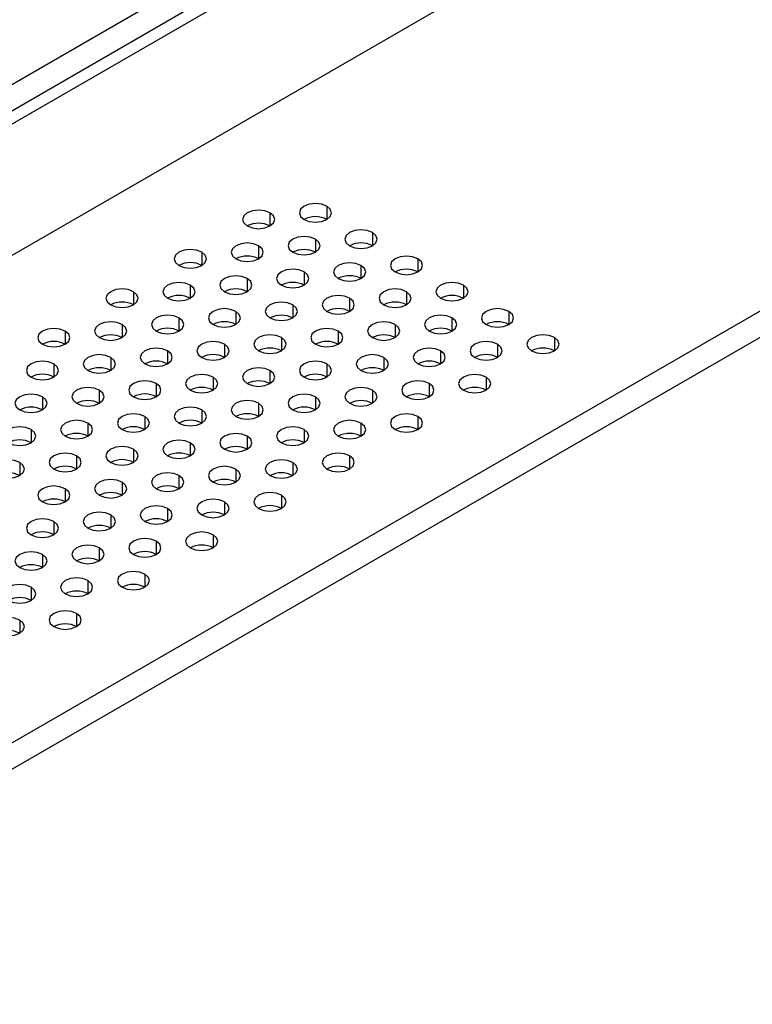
# Model space of a CAD drawing. Header units: millimetres. Extents: x 0 to 1118, y 0 to 864.
# Tile 193 of 256: x 931.48 to 936.03, y 656.99 to 663.11. Entities that reach past the tile are written whole.
import ezdxf

# ---------------------------------------------------------------- set-up
doc = ezdxf.new("R2010")
doc.units = ezdxf.units.MM

msp = doc.modelspace()

# ---------------------------------------------------------------- linework, layer by layer
at = {"color": 7, "linetype": 'Continuous', "lineweight": 25}
for p, q in [((941.1299, 668.3066), (901.9207, 645.6716)), ((935.8547, 665.098), (906.036, 647.8841)), ((935.9254, 665.0572), (906.1068, 647.8432)), ((936.1376, 664.3631), (905.8946, 646.9042)), ((908.518, 645.3898), (938.7609, 662.8487)), ((908.5887, 645.2673), (938.8317, 662.7262))]:
    msp.add_line(p, q, dxfattribs=at)
at = {"color": 8, "linetype": 'Continuous', "lineweight": 25}
for p, q in [((933.3869, 661.9506), (933.3869, 661.869)), ((933.0334, 661.9098), (933.0334, 661.8282)), ((933.3162, 661.7465), (933.3162, 661.6649)), ((933.6698, 661.7874), (933.6698, 661.7057)), ((932.9627, 661.7057), (932.9627, 661.6241)), ((932.6091, 661.6649), (932.6091, 661.5833)), ((933.9526, 661.6241), (933.9526, 661.5424)), ((933.5991, 661.5833), (933.5991, 661.5016)), ((932.892, 661.5016), (932.892, 661.42)), ((933.2455, 661.5424), (933.2455, 661.4608)), ((932.5384, 661.4608), (932.5384, 661.3792)), ((934.2355, 661.4608), (934.2355, 661.3792)), ((932.1849, 661.42), (932.1849, 661.3383)), ((933.5284, 661.3792), (933.5284, 661.2975)), ((933.8819, 661.42), (933.8819, 661.3383)), ((933.1748, 661.3383), (933.1748, 661.2567)), ((932.4677, 661.2567), (932.4677, 661.1751)), ((932.8212, 661.2975), (932.8212, 661.2159)), ((934.1647, 661.2567), (934.1647, 661.1751)), ((934.5183, 661.2975), (934.5183, 661.2159)), ((932.1141, 661.2159), (932.1141, 661.1342)), ((933.8112, 661.2159), (933.8112, 661.1342)), ((931.7606, 661.1751), (931.7606, 661.0934)), ((933.1041, 661.1342), (933.1041, 661.0526)), ((933.4576, 661.1751), (933.4576, 661.0934)), ((934.8011, 661.1342), (934.8011, 661.0526)), ((932.7505, 661.0934), (932.7505, 661.0118)), ((934.4476, 661.0934), (934.4476, 661.0118)), ((932.0434, 661.0118), (932.0434, 660.9301)), ((932.397, 661.0526), (932.397, 660.971)), ((933.7405, 661.0118), (933.7405, 660.9301)), ((934.094, 661.0526), (934.094, 660.971)), ((931.6899, 660.971), (931.6899, 660.8893)), ((933.3869, 660.971), (933.3869, 660.8893)), ((932.6798, 660.8893), (932.6798, 660.8077)), ((933.0334, 660.9301), (933.0334, 660.8485)), ((934.3769, 660.8893), (934.3769, 660.8077)), ((932.3263, 660.8485), (932.3263, 660.7669)), ((934.0233, 660.8485), (934.0233, 660.7669)), ((931.6192, 660.7669), (931.6192, 660.6852)), ((931.9727, 660.8077), (931.9727, 660.726)), ((933.3162, 660.7669), (933.3162, 660.6852)), ((933.6698, 660.8077), (933.6698, 660.726)), ((932.9627, 660.726), (932.9627, 660.6444)), ((932.2556, 660.6444), (932.2556, 660.5628)), ((932.6091, 660.6852), (932.6091, 660.6036)), ((933.9526, 660.6444), (933.9526, 660.5628)), ((931.902, 660.6036), (931.902, 660.5219)), ((933.5991, 660.6036), (933.5991, 660.5219)), ((931.5485, 660.5628), (931.5485, 660.4811)), ((932.892, 660.5219), (932.892, 660.4403)), ((933.2455, 660.5628), (933.2455, 660.4811)), ((932.5384, 660.4811), (932.5384, 660.3995)), ((931.8313, 660.3995), (931.8313, 660.3178)), ((932.1849, 660.4403), (932.1849, 660.3587)), ((933.5284, 660.3995), (933.5284, 660.3178)), ((931.4777, 660.3587), (931.4777, 660.277)), ((933.1748, 660.3587), (933.1748, 660.277)), ((932.8212, 660.3178), (932.8212, 660.2362)), ((932.1141, 660.2362), (932.1141, 660.1546)), ((932.4677, 660.277), (932.4677, 660.1954)), ((931.7606, 660.1954), (931.7606, 660.1137)), ((932.7505, 660.1137), (932.7505, 660.0321)), ((933.1041, 660.1546), (933.1041, 660.0729)), ((932.397, 660.0729), (932.397, 659.9913)), ((931.6899, 659.9913), (931.6899, 659.9096)), ((932.0434, 660.0321), (932.0434, 659.9504)), ((932.3263, 659.8688), (932.3263, 659.7872)), ((932.6798, 659.9096), (932.6798, 659.828)), ((931.9727, 659.828), (931.9727, 659.7463)), ((931.6192, 659.7872), (931.6192, 659.7055)), ((931.902, 659.6239), (931.902, 659.5422)), ((932.2556, 659.6647), (932.2556, 659.5831)), ((931.5485, 659.5831), (931.5485, 659.5014)), ((931.4777, 659.379), (931.4777, 659.2973)), ((931.8313, 659.4198), (931.8313, 659.3381))]:
    msp.add_line(p, q, dxfattribs=at)
at = {"color": 7, "linetype": 'Continuous', "lineweight": 25, "flags": 128}
for points in [[(933.3869, 661.9506), (933.3545, 661.9632), (933.3162, 661.9676), (933.278, 661.9632), (933.2455, 661.9506), (933.2238, 661.9319), (933.2162, 661.9098), (933.2238, 661.8877), (933.2455, 661.869)], [(933.2455, 661.869), (933.278, 661.8565), (933.3162, 661.8521), (933.3545, 661.8565), (933.3869, 661.869), (933.4086, 661.8877), (933.4162, 661.9098), (933.4086, 661.9319), (933.3869, 661.9506)], [(933.0334, 661.9098), (933.0009, 661.9223), (932.9627, 661.9267), (932.9244, 661.9223), (932.892, 661.9098), (932.8703, 661.8911), (932.8627, 661.869), (932.8703, 661.8469), (932.892, 661.8282)], [(932.892, 661.8282), (932.9244, 661.8157), (932.9627, 661.8113), (933.0009, 661.8157), (933.0334, 661.8282), (933.0551, 661.8469), (933.0627, 661.869), (933.0551, 661.8911), (933.0334, 661.9098)], [(933.3162, 661.7465), (933.2838, 661.7591), (933.2455, 661.7635), (933.2072, 661.7591), (933.1748, 661.7465), (933.1531, 661.7278), (933.1455, 661.7057), (933.1531, 661.6836), (933.1748, 661.6649)], [(933.1748, 661.6649), (933.2072, 661.6524), (933.2455, 661.648), (933.2838, 661.6524), (933.3162, 661.6649), (933.3379, 661.6836), (933.3455, 661.7057), (933.3379, 661.7278), (933.3162, 661.7465)], [(933.6698, 661.7874), (933.6373, 661.7999), (933.5991, 661.8043), (933.5608, 661.7999), (933.5284, 661.7874), (933.5067, 661.7686), (933.4991, 661.7465), (933.5067, 661.7245), (933.5284, 661.7057)], [(933.5284, 661.7057), (933.5608, 661.6932), (933.5991, 661.6888), (933.6373, 661.6932), (933.6698, 661.7057), (933.6915, 661.7245), (933.6991, 661.7465), (933.6915, 661.7686), (933.6698, 661.7874)], [(932.9627, 661.7057), (932.9302, 661.7182), (932.892, 661.7226), (932.8537, 661.7182), (932.8212, 661.7057), (932.7996, 661.687), (932.792, 661.6649), (932.7996, 661.6428), (932.8212, 661.6241)], [(932.8212, 661.6241), (932.8537, 661.6116), (932.892, 661.6072), (932.9302, 661.6116), (932.9627, 661.6241), (932.9843, 661.6428), (932.992, 661.6649), (932.9843, 661.687), (932.9627, 661.7057)], [(932.6091, 661.6649), (932.5767, 661.6774), (932.5384, 661.6818), (932.5001, 661.6774), (932.4677, 661.6649), (932.446, 661.6462), (932.4384, 661.6241), (932.446, 661.602), (932.4677, 661.5833)], [(932.4677, 661.5833), (932.5001, 661.5708), (932.5384, 661.5664), (932.5767, 661.5708), (932.6091, 661.5833), (932.6308, 661.602), (932.6384, 661.6241), (932.6308, 661.6462), (932.6091, 661.6649)], [(933.9526, 661.6241), (933.9202, 661.6366), (933.8819, 661.641), (933.8436, 661.6366), (933.8112, 661.6241), (933.7895, 661.6054), (933.7819, 661.5833), (933.7895, 661.5612), (933.8112, 661.5424)], [(933.8112, 661.5424), (933.8436, 661.5299), (933.8819, 661.5255), (933.9202, 661.5299), (933.9526, 661.5424), (933.9743, 661.5612), (933.9819, 661.5833), (933.9743, 661.6054), (933.9526, 661.6241)], [(933.5991, 661.5833), (933.5666, 661.5958), (933.5284, 661.6002), (933.4901, 661.5958), (933.4576, 661.5833), (933.436, 661.5645), (933.4284, 661.5424), (933.436, 661.5204), (933.4576, 661.5016)], [(933.4576, 661.5016), (933.4901, 661.4891), (933.5284, 661.4847), (933.5666, 661.4891), (933.5991, 661.5016), (933.6207, 661.5204), (933.6284, 661.5424), (933.6207, 661.5645), (933.5991, 661.5833)], [(932.892, 661.5016), (932.8595, 661.5141), (932.8212, 661.5185), (932.783, 661.5141), (932.7505, 661.5016), (932.7289, 661.4829), (932.7212, 661.4608), (932.7289, 661.4387), (932.7505, 661.42)], [(932.7505, 661.42), (932.783, 661.4075), (932.8212, 661.4031), (932.8595, 661.4075), (932.892, 661.42), (932.9136, 661.4387), (932.9212, 661.4608), (932.9136, 661.4829), (932.892, 661.5016)], [(933.2455, 661.5424), (933.2131, 661.555), (933.1748, 661.5594), (933.1365, 661.555), (933.1041, 661.5424), (933.0824, 661.5237), (933.0748, 661.5016), (933.0824, 661.4795), (933.1041, 661.4608)], [(933.1041, 661.4608), (933.1365, 661.4483), (933.1748, 661.4439), (933.2131, 661.4483), (933.2455, 661.4608), (933.2672, 661.4795), (933.2748, 661.5016), (933.2672, 661.5237), (933.2455, 661.5424)], [(932.5384, 661.4608), (932.506, 661.4733), (932.4677, 661.4777), (932.4294, 661.4733), (932.397, 661.4608), (932.3753, 661.4421), (932.3677, 661.42), (932.3753, 661.3979), (932.397, 661.3792)], [(932.397, 661.3792), (932.4294, 661.3666), (932.4677, 661.3623), (932.506, 661.3666), (932.5384, 661.3792), (932.5601, 661.3979), (932.5677, 661.42), (932.5601, 661.4421), (932.5384, 661.4608)], [(934.2355, 661.4608), (934.203, 661.4733), (934.1647, 661.4777), (934.1265, 661.4733), (934.094, 661.4608), (934.0724, 661.4421), (934.0648, 661.42), (934.0724, 661.3979), (934.094, 661.3792)], [(934.094, 661.3792), (934.1265, 661.3666), (934.1647, 661.3623), (934.203, 661.3666), (934.2355, 661.3792), (934.2571, 661.3979), (934.2648, 661.42), (934.2571, 661.4421), (934.2355, 661.4608)], [(932.1849, 661.42), (932.1524, 661.4325), (932.1141, 661.4369), (932.0759, 661.4325), (932.0434, 661.42), (932.0218, 661.4013), (932.0141, 661.3792), (932.0218, 661.3571), (932.0434, 661.3383)], [(932.0434, 661.3383), (932.0759, 661.3258), (932.1141, 661.3214), (932.1524, 661.3258), (932.1849, 661.3383), (932.2065, 661.3571), (932.2141, 661.3792), (932.2065, 661.4013), (932.1849, 661.42)], [(933.5284, 661.3792), (933.4959, 661.3917), (933.4576, 661.3961), (933.4194, 661.3917), (933.3869, 661.3792), (933.3653, 661.3604), (933.3576, 661.3383), (933.3653, 661.3163), (933.3869, 661.2975)], [(933.3869, 661.2975), (933.4194, 661.285), (933.4576, 661.2806), (933.4959, 661.285), (933.5284, 661.2975), (933.55, 661.3163), (933.5576, 661.3383), (933.55, 661.3604), (933.5284, 661.3792)], [(933.8819, 661.42), (933.8495, 661.4325), (933.8112, 661.4369), (933.7729, 661.4325), (933.7405, 661.42), (933.7188, 661.4013), (933.7112, 661.3792), (933.7188, 661.3571), (933.7405, 661.3383)], [(933.7405, 661.3383), (933.7729, 661.3258), (933.8112, 661.3214), (933.8495, 661.3258), (933.8819, 661.3383), (933.9036, 661.3571), (933.9112, 661.3792), (933.9036, 661.4013), (933.8819, 661.42)], [(933.1748, 661.3383), (933.1424, 661.3509), (933.1041, 661.3553), (933.0658, 661.3509), (933.0334, 661.3383), (933.0117, 661.3196), (933.0041, 661.2975), (933.0117, 661.2754), (933.0334, 661.2567)], [(933.0334, 661.2567), (933.0658, 661.2442), (933.1041, 661.2398), (933.1424, 661.2442), (933.1748, 661.2567), (933.1965, 661.2754), (933.2041, 661.2975), (933.1965, 661.3196), (933.1748, 661.3383)], [(932.4677, 661.2567), (932.4353, 661.2692), (932.397, 661.2736), (932.3587, 661.2692), (932.3263, 661.2567), (932.3046, 661.238), (932.297, 661.2159), (932.3046, 661.1938), (932.3263, 661.1751)], [(932.3263, 661.1751), (932.3587, 661.1625), (932.397, 661.1582), (932.4353, 661.1625), (932.4677, 661.1751), (932.4894, 661.1938), (932.497, 661.2159), (932.4894, 661.238), (932.4677, 661.2567)], [(932.8212, 661.2975), (932.7888, 661.31), (932.7505, 661.3144), (932.7123, 661.31), (932.6798, 661.2975), (932.6581, 661.2788), (932.6505, 661.2567), (932.6581, 661.2346), (932.6798, 661.2159)], [(932.6798, 661.2159), (932.7123, 661.2034), (932.7505, 661.199), (932.7888, 661.2034), (932.8212, 661.2159), (932.8429, 661.2346), (932.8505, 661.2567), (932.8429, 661.2788), (932.8212, 661.2975)], [(934.1647, 661.2567), (934.1323, 661.2692), (934.094, 661.2736), (934.0558, 661.2692), (934.0233, 661.2567), (934.0017, 661.238), (933.994, 661.2159), (934.0017, 661.1938), (934.0233, 661.1751)], [(934.0233, 661.1751), (934.0558, 661.1625), (934.094, 661.1582), (934.1323, 661.1625), (934.1647, 661.1751), (934.1864, 661.1938), (934.194, 661.2159), (934.1864, 661.238), (934.1647, 661.2567)], [(934.5183, 661.2975), (934.4859, 661.31), (934.4476, 661.3144), (934.4093, 661.31), (934.3769, 661.2975), (934.3552, 661.2788), (934.3476, 661.2567), (934.3552, 661.2346), (934.3769, 661.2159)], [(934.3769, 661.2159), (934.4093, 661.2034), (934.4476, 661.199), (934.4859, 661.2034), (934.5183, 661.2159), (934.54, 661.2346), (934.5476, 661.2567), (934.54, 661.2788), (934.5183, 661.2975)], [(932.1141, 661.2159), (932.0817, 661.2284), (932.0434, 661.2328), (932.0052, 661.2284), (931.9727, 661.2159), (931.951, 661.1972), (931.9434, 661.1751), (931.951, 661.153), (931.9727, 661.1342)], [(931.9727, 661.1342), (932.0052, 661.1217), (932.0434, 661.1173), (932.0817, 661.1217), (932.1141, 661.1342), (932.1358, 661.153), (932.1434, 661.1751), (932.1358, 661.1972), (932.1141, 661.2159)], [(933.8112, 661.2159), (933.7788, 661.2284), (933.7405, 661.2328), (933.7022, 661.2284), (933.6698, 661.2159), (933.6481, 661.1972), (933.6405, 661.1751), (933.6481, 661.153), (933.6698, 661.1342)], [(933.6698, 661.1342), (933.7022, 661.1217), (933.7405, 661.1173), (933.7788, 661.1217), (933.8112, 661.1342), (933.8329, 661.153), (933.8405, 661.1751), (933.8329, 661.1972), (933.8112, 661.2159)], [(931.7606, 661.1751), (931.7281, 661.1876), (931.6899, 661.192), (931.6516, 661.1876), (931.6192, 661.1751), (931.5975, 661.1563), (931.5899, 661.1342), (931.5975, 661.1121), (931.6192, 661.0934)], [(931.6192, 661.0934), (931.6516, 661.0809), (931.6899, 661.0765), (931.7281, 661.0809), (931.7606, 661.0934), (931.7823, 661.1121), (931.7899, 661.1342), (931.7823, 661.1563), (931.7606, 661.1751)], [(933.1041, 661.1342), (933.0716, 661.1468), (933.0334, 661.1511), (932.9951, 661.1468), (932.9627, 661.1342), (932.941, 661.1155), (932.9334, 661.0934), (932.941, 661.0713), (932.9627, 661.0526)], [(932.9627, 661.0526), (932.9951, 661.0401), (933.0334, 661.0357), (933.0716, 661.0401), (933.1041, 661.0526), (933.1258, 661.0713), (933.1334, 661.0934), (933.1258, 661.1155), (933.1041, 661.1342)], [(933.4576, 661.1751), (933.4252, 661.1876), (933.3869, 661.192), (933.3487, 661.1876), (933.3162, 661.1751), (933.2945, 661.1563), (933.2869, 661.1342), (933.2945, 661.1121), (933.3162, 661.0934)], [(933.3162, 661.0934), (933.3487, 661.0809), (933.3869, 661.0765), (933.4252, 661.0809), (933.4576, 661.0934), (933.4793, 661.1121), (933.4869, 661.1342), (933.4793, 661.1563), (933.4576, 661.1751)], [(934.8011, 661.1342), (934.7687, 661.1468), (934.7304, 661.1511), (934.6922, 661.1468), (934.6597, 661.1342), (934.638, 661.1155), (934.6304, 661.0934), (934.638, 661.0713), (934.6597, 661.0526)], [(934.6597, 661.0526), (934.6922, 661.0401), (934.7304, 661.0357), (934.7687, 661.0401), (934.8011, 661.0526), (934.8228, 661.0713), (934.8304, 661.0934), (934.8228, 661.1155), (934.8011, 661.1342)], [(932.7505, 661.0934), (932.7181, 661.1059), (932.6798, 661.1103), (932.6416, 661.1059), (932.6091, 661.0934), (932.5874, 661.0747), (932.5798, 661.0526), (932.5874, 661.0305), (932.6091, 661.0118)], [(932.6091, 661.0118), (932.6416, 660.9993), (932.6798, 660.9949), (932.7181, 660.9993), (932.7505, 661.0118), (932.7722, 661.0305), (932.7798, 661.0526), (932.7722, 661.0747), (932.7505, 661.0934)], [(934.4476, 661.0934), (934.4152, 661.1059), (934.3769, 661.1103), (934.3386, 661.1059), (934.3062, 661.0934), (934.2845, 661.0747), (934.2769, 661.0526), (934.2845, 661.0305), (934.3062, 661.0118)], [(934.3062, 661.0118), (934.3386, 660.9993), (934.3769, 660.9949), (934.4152, 660.9993), (934.4476, 661.0118), (934.4693, 661.0305), (934.4769, 661.0526), (934.4693, 661.0747), (934.4476, 661.0934)], [(932.0434, 661.0118), (932.011, 661.0243), (931.9727, 661.0287), (931.9345, 661.0243), (931.902, 661.0118), (931.8803, 660.9931), (931.8727, 660.971), (931.8803, 660.9489), (931.902, 660.9301)], [(931.902, 660.9301), (931.9345, 660.9176), (931.9727, 660.9132), (932.011, 660.9176), (932.0434, 660.9301), (932.0651, 660.9489), (932.0727, 660.971), (932.0651, 660.9931), (932.0434, 661.0118)], [(932.397, 661.0526), (932.3645, 661.0651), (932.3263, 661.0695), (932.288, 661.0651), (932.2556, 661.0526), (932.2339, 661.0339), (932.2263, 661.0118), (932.2339, 660.9897), (932.2556, 660.971)], [(932.2556, 660.971), (932.288, 660.9584), (932.3263, 660.9541), (932.3645, 660.9584), (932.397, 660.971), (932.4187, 660.9897), (932.4263, 661.0118), (932.4187, 661.0339), (932.397, 661.0526)], [(933.7405, 661.0118), (933.708, 661.0243), (933.6698, 661.0287), (933.6315, 661.0243), (933.5991, 661.0118), (933.5774, 660.9931), (933.5698, 660.971), (933.5774, 660.9489), (933.5991, 660.9301)], [(933.5991, 660.9301), (933.6315, 660.9176), (933.6698, 660.9132), (933.708, 660.9176), (933.7405, 660.9301), (933.7622, 660.9489), (933.7698, 660.971), (933.7622, 660.9931), (933.7405, 661.0118)], [(934.094, 661.0526), (934.0616, 661.0651), (934.0233, 661.0695), (933.9851, 661.0651), (933.9526, 661.0526), (933.9309, 661.0339), (933.9233, 661.0118), (933.9309, 660.9897), (933.9526, 660.971)], [(933.9526, 660.971), (933.9851, 660.9584), (934.0233, 660.9541), (934.0616, 660.9584), (934.094, 660.971), (934.1157, 660.9897), (934.1233, 661.0118), (934.1157, 661.0339), (934.094, 661.0526)], [(931.6899, 660.971), (931.6574, 660.9835), (931.6192, 660.9879), (931.5809, 660.9835), (931.5485, 660.971), (931.5268, 660.9522), (931.5192, 660.9301), (931.5268, 660.908), (931.5485, 660.8893)], [(931.5485, 660.8893), (931.5809, 660.8768), (931.6192, 660.8724), (931.6574, 660.8768), (931.6899, 660.8893), (931.7116, 660.908), (931.7192, 660.9301), (931.7116, 660.9522), (931.6899, 660.971)], [(933.3869, 660.971), (933.3545, 660.9835), (933.3162, 660.9879), (933.278, 660.9835), (933.2455, 660.971), (933.2238, 660.9522), (933.2162, 660.9301), (933.2238, 660.908), (933.2455, 660.8893)], [(933.2455, 660.8893), (933.278, 660.8768), (933.3162, 660.8724), (933.3545, 660.8768), (933.3869, 660.8893), (933.4086, 660.908), (933.4162, 660.9301), (933.4086, 660.9522), (933.3869, 660.971)], [(932.6798, 660.8893), (932.6474, 660.9018), (932.6091, 660.9062), (932.5708, 660.9018), (932.5384, 660.8893), (932.5167, 660.8706), (932.5091, 660.8485), (932.5167, 660.8264), (932.5384, 660.8077)], [(932.5384, 660.8077), (932.5708, 660.7952), (932.6091, 660.7908), (932.6474, 660.7952), (932.6798, 660.8077), (932.7015, 660.8264), (932.7091, 660.8485), (932.7015, 660.8706), (932.6798, 660.8893)], [(933.0334, 660.9301), (933.0009, 660.9427), (932.9627, 660.947), (932.9244, 660.9427), (932.892, 660.9301), (932.8703, 660.9114), (932.8627, 660.8893), (932.8703, 660.8672), (932.892, 660.8485)], [(932.892, 660.8485), (932.9244, 660.836), (932.9627, 660.8316), (933.0009, 660.836), (933.0334, 660.8485), (933.0551, 660.8672), (933.0627, 660.8893), (933.0551, 660.9114), (933.0334, 660.9301)], [(934.3769, 660.8893), (934.3444, 660.9018), (934.3062, 660.9062), (934.2679, 660.9018), (934.2355, 660.8893), (934.2138, 660.8706), (934.2062, 660.8485), (934.2138, 660.8264), (934.2355, 660.8077)], [(934.2355, 660.8077), (934.2679, 660.7952), (934.3062, 660.7908), (934.3444, 660.7952), (934.3769, 660.8077), (934.3986, 660.8264), (934.4062, 660.8485), (934.3986, 660.8706), (934.3769, 660.8893)], [(932.3263, 660.8485), (932.2938, 660.861), (932.2556, 660.8654), (932.2173, 660.861), (932.1849, 660.8485), (932.1632, 660.8298), (932.1556, 660.8077), (932.1632, 660.7856), (932.1849, 660.7669)], [(932.1849, 660.7669), (932.2173, 660.7543), (932.2556, 660.7499), (932.2938, 660.7543), (932.3263, 660.7669), (932.348, 660.7856), (932.3556, 660.8077), (932.348, 660.8298), (932.3263, 660.8485)], [(934.0233, 660.8485), (933.9909, 660.861), (933.9526, 660.8654), (933.9144, 660.861), (933.8819, 660.8485), (933.8602, 660.8298), (933.8526, 660.8077), (933.8602, 660.7856), (933.8819, 660.7669)], [(933.8819, 660.7669), (933.9144, 660.7543), (933.9526, 660.7499), (933.9909, 660.7543), (934.0233, 660.7669), (934.045, 660.7856), (934.0526, 660.8077), (934.045, 660.8298), (934.0233, 660.8485)], [(931.6192, 660.7669), (931.5867, 660.7794), (931.5485, 660.7838), (931.5102, 660.7794), (931.4777, 660.7669), (931.4561, 660.7481), (931.4485, 660.726), (931.4561, 660.7039), (931.4777, 660.6852)], [(931.4777, 660.6852), (931.5102, 660.6727), (931.5485, 660.6683), (931.5867, 660.6727), (931.6192, 660.6852), (931.6408, 660.7039), (931.6485, 660.726), (931.6408, 660.7481), (931.6192, 660.7669)], [(931.9727, 660.8077), (931.9403, 660.8202), (931.902, 660.8246), (931.8637, 660.8202), (931.8313, 660.8077), (931.8096, 660.7889), (931.802, 660.7669), (931.8096, 660.7448), (931.8313, 660.726)], [(931.8313, 660.726), (931.8637, 660.7135), (931.902, 660.7091), (931.9403, 660.7135), (931.9727, 660.726), (931.9944, 660.7448), (932.002, 660.7669), (931.9944, 660.7889), (931.9727, 660.8077)], [(933.3162, 660.7669), (933.2838, 660.7794), (933.2455, 660.7838), (933.2072, 660.7794), (933.1748, 660.7669), (933.1531, 660.7481), (933.1455, 660.726), (933.1531, 660.7039), (933.1748, 660.6852)], [(933.1748, 660.6852), (933.2072, 660.6727), (933.2455, 660.6683), (933.2838, 660.6727), (933.3162, 660.6852), (933.3379, 660.7039), (933.3455, 660.726), (933.3379, 660.7481), (933.3162, 660.7669)], [(933.6698, 660.8077), (933.6373, 660.8202), (933.5991, 660.8246), (933.5608, 660.8202), (933.5284, 660.8077), (933.5067, 660.7889), (933.4991, 660.7669), (933.5067, 660.7448), (933.5284, 660.726)], [(933.5284, 660.726), (933.5608, 660.7135), (933.5991, 660.7091), (933.6373, 660.7135), (933.6698, 660.726), (933.6915, 660.7448), (933.6991, 660.7669), (933.6915, 660.7889), (933.6698, 660.8077)], [(932.9627, 660.726), (932.9302, 660.7386), (932.892, 660.7429), (932.8537, 660.7386), (932.8212, 660.726), (932.7996, 660.7073), (932.792, 660.6852), (932.7996, 660.6631), (932.8212, 660.6444)], [(932.8212, 660.6444), (932.8537, 660.6319), (932.892, 660.6275), (932.9302, 660.6319), (932.9627, 660.6444), (932.9843, 660.6631), (932.992, 660.6852), (932.9843, 660.7073), (932.9627, 660.726)], [(932.2556, 660.6444), (932.2231, 660.6569), (932.1849, 660.6613), (932.1466, 660.6569), (932.1141, 660.6444), (932.0925, 660.6257), (932.0849, 660.6036), (932.0925, 660.5815), (932.1141, 660.5628)], [(932.1141, 660.5628), (932.1466, 660.5502), (932.1849, 660.5458), (932.2231, 660.5502), (932.2556, 660.5628), (932.2772, 660.5815), (932.2849, 660.6036), (932.2772, 660.6257), (932.2556, 660.6444)], [(932.6091, 660.6852), (932.5767, 660.6977), (932.5384, 660.7021), (932.5001, 660.6977), (932.4677, 660.6852), (932.446, 660.6665), (932.4384, 660.6444), (932.446, 660.6223), (932.4677, 660.6036)], [(932.4677, 660.6036), (932.5001, 660.5911), (932.5384, 660.5867), (932.5767, 660.5911), (932.6091, 660.6036), (932.6308, 660.6223), (932.6384, 660.6444), (932.6308, 660.6665), (932.6091, 660.6852)], [(933.9526, 660.6444), (933.9202, 660.6569), (933.8819, 660.6613), (933.8436, 660.6569), (933.8112, 660.6444), (933.7895, 660.6257), (933.7819, 660.6036), (933.7895, 660.5815), (933.8112, 660.5628)], [(933.8112, 660.5628), (933.8436, 660.5502), (933.8819, 660.5458), (933.9202, 660.5502), (933.9526, 660.5628), (933.9743, 660.5815), (933.9819, 660.6036), (933.9743, 660.6257), (933.9526, 660.6444)], [(931.902, 660.6036), (931.8696, 660.6161), (931.8313, 660.6205), (931.793, 660.6161), (931.7606, 660.6036), (931.7389, 660.5848), (931.7313, 660.5628), (931.7389, 660.5407), (931.7606, 660.5219)], [(931.7606, 660.5219), (931.793, 660.5094), (931.8313, 660.505), (931.8696, 660.5094), (931.902, 660.5219), (931.9237, 660.5407), (931.9313, 660.5628), (931.9237, 660.5848), (931.902, 660.6036)], [(933.5991, 660.6036), (933.5666, 660.6161), (933.5284, 660.6205), (933.4901, 660.6161), (933.4576, 660.6036), (933.436, 660.5848), (933.4284, 660.5628), (933.436, 660.5407), (933.4576, 660.5219)], [(933.4576, 660.5219), (933.4901, 660.5094), (933.5284, 660.505), (933.5666, 660.5094), (933.5991, 660.5219), (933.6207, 660.5407), (933.6284, 660.5628), (933.6207, 660.5848), (933.5991, 660.6036)], [(931.5485, 660.5628), (931.516, 660.5753), (931.4777, 660.5797), (931.4395, 660.5753), (931.407, 660.5628), (931.3854, 660.544), (931.3777, 660.5219), (931.3854, 660.4998), (931.407, 660.4811)], [(931.407, 660.4811), (931.4395, 660.4686), (931.4777, 660.4642), (931.516, 660.4686), (931.5485, 660.4811), (931.5701, 660.4998), (931.5777, 660.5219), (931.5701, 660.544), (931.5485, 660.5628)], [(932.892, 660.5219), (932.8595, 660.5344), (932.8212, 660.5388), (932.783, 660.5344), (932.7505, 660.5219), (932.7289, 660.5032), (932.7212, 660.4811), (932.7289, 660.459), (932.7505, 660.4403)], [(932.7505, 660.4403), (932.783, 660.4278), (932.8212, 660.4234), (932.8595, 660.4278), (932.892, 660.4403), (932.9136, 660.459), (932.9212, 660.4811), (932.9136, 660.5032), (932.892, 660.5219)], [(933.2455, 660.5628), (933.2131, 660.5753), (933.1748, 660.5797), (933.1365, 660.5753), (933.1041, 660.5628), (933.0824, 660.544), (933.0748, 660.5219), (933.0824, 660.4998), (933.1041, 660.4811)], [(933.1041, 660.4811), (933.1365, 660.4686), (933.1748, 660.4642), (933.2131, 660.4686), (933.2455, 660.4811), (933.2672, 660.4998), (933.2748, 660.5219), (933.2672, 660.544), (933.2455, 660.5628)], [(932.5384, 660.4811), (932.506, 660.4936), (932.4677, 660.498), (932.4294, 660.4936), (932.397, 660.4811), (932.3753, 660.4624), (932.3677, 660.4403), (932.3753, 660.4182), (932.397, 660.3995)], [(932.397, 660.3995), (932.4294, 660.387), (932.4677, 660.3826), (932.506, 660.387), (932.5384, 660.3995), (932.5601, 660.4182), (932.5677, 660.4403), (932.5601, 660.4624), (932.5384, 660.4811)], [(931.8313, 660.3995), (931.7989, 660.412), (931.7606, 660.4164), (931.7223, 660.412), (931.6899, 660.3995), (931.6682, 660.3807), (931.6606, 660.3587), (931.6682, 660.3366), (931.6899, 660.3178)], [(931.6899, 660.3178), (931.7223, 660.3053), (931.7606, 660.3009), (931.7989, 660.3053), (931.8313, 660.3178), (931.853, 660.3366), (931.8606, 660.3587), (931.853, 660.3807), (931.8313, 660.3995)], [(932.1849, 660.4403), (932.1524, 660.4528), (932.1141, 660.4572), (932.0759, 660.4528), (932.0434, 660.4403), (932.0218, 660.4216), (932.0141, 660.3995), (932.0218, 660.3774), (932.0434, 660.3587)], [(932.0434, 660.3587), (932.0759, 660.3461), (932.1141, 660.3417), (932.1524, 660.3461), (932.1849, 660.3587), (932.2065, 660.3774), (932.2141, 660.3995), (932.2065, 660.4216), (932.1849, 660.4403)], [(933.5284, 660.3995), (933.4959, 660.412), (933.4576, 660.4164), (933.4194, 660.412), (933.3869, 660.3995), (933.3653, 660.3807), (933.3576, 660.3587), (933.3653, 660.3366), (933.3869, 660.3178)], [(933.3869, 660.3178), (933.4194, 660.3053), (933.4576, 660.3009), (933.4959, 660.3053), (933.5284, 660.3178), (933.55, 660.3366), (933.5576, 660.3587), (933.55, 660.3807), (933.5284, 660.3995)], [(931.4777, 660.3587), (931.4453, 660.3712), (931.407, 660.3756), (931.3688, 660.3712), (931.3363, 660.3587), (931.3146, 660.3399), (931.307, 660.3178), (931.3146, 660.2957), (931.3363, 660.277)], [(931.3363, 660.277), (931.3688, 660.2645), (931.407, 660.2601), (931.4453, 660.2645), (931.4777, 660.277), (931.4994, 660.2957), (931.507, 660.3178), (931.4994, 660.3399), (931.4777, 660.3587)], [(933.1748, 660.3587), (933.1424, 660.3712), (933.1041, 660.3756), (933.0658, 660.3712), (933.0334, 660.3587), (933.0117, 660.3399), (933.0041, 660.3178), (933.0117, 660.2957), (933.0334, 660.277)], [(933.0334, 660.277), (933.0658, 660.2645), (933.1041, 660.2601), (933.1424, 660.2645), (933.1748, 660.277), (933.1965, 660.2957), (933.2041, 660.3178), (933.1965, 660.3399), (933.1748, 660.3587)], [(932.4677, 660.277), (932.4353, 660.2895), (932.397, 660.2939), (932.3587, 660.2895), (932.3263, 660.277), (932.3046, 660.2583), (932.297, 660.2362), (932.3046, 660.2141), (932.3263, 660.1954)], [(932.8212, 660.3178), (932.7888, 660.3303), (932.7505, 660.3347), (932.7123, 660.3303), (932.6798, 660.3178), (932.6581, 660.2991), (932.6505, 660.277), (932.6581, 660.2549), (932.6798, 660.2362)], [(932.6798, 660.2362), (932.7123, 660.2237), (932.7505, 660.2193), (932.7888, 660.2237), (932.8212, 660.2362), (932.8429, 660.2549), (932.8505, 660.277), (932.8429, 660.2991), (932.8212, 660.3178)], [(932.1141, 660.2362), (932.0817, 660.2487), (932.0434, 660.2531), (932.0052, 660.2487), (931.9727, 660.2362), (931.951, 660.2175), (931.9434, 660.1954), (931.951, 660.1733), (931.9727, 660.1546)], [(931.9727, 660.1546), (932.0052, 660.142), (932.0434, 660.1376), (932.0817, 660.142), (932.1141, 660.1546), (932.1358, 660.1733), (932.1434, 660.1954), (932.1358, 660.2175), (932.1141, 660.2362)], [(932.3263, 660.1954), (932.3587, 660.1829), (932.397, 660.1785), (932.4353, 660.1829), (932.4677, 660.1954), (932.4894, 660.2141), (932.497, 660.2362), (932.4894, 660.2583), (932.4677, 660.277)], [(931.7606, 660.1954), (931.7281, 660.2079), (931.6899, 660.2123), (931.6516, 660.2079), (931.6192, 660.1954), (931.5975, 660.1766), (931.5899, 660.1546), (931.5975, 660.1325), (931.6192, 660.1137)], [(931.6192, 660.1137), (931.6516, 660.1012), (931.6899, 660.0968), (931.7281, 660.1012), (931.7606, 660.1137), (931.7823, 660.1325), (931.7899, 660.1546), (931.7823, 660.1766), (931.7606, 660.1954)], [(933.1041, 660.1546), (933.0716, 660.1671), (933.0334, 660.1715), (932.9951, 660.1671), (932.9627, 660.1546), (932.941, 660.1358), (932.9334, 660.1137), (932.941, 660.0916), (932.9627, 660.0729)], [(932.7505, 660.1137), (932.7181, 660.1262), (932.6798, 660.1306), (932.6416, 660.1262), (932.6091, 660.1137), (932.5874, 660.095), (932.5798, 660.0729), (932.5874, 660.0508), (932.6091, 660.0321)], [(932.6091, 660.0321), (932.6416, 660.0196), (932.6798, 660.0152), (932.7181, 660.0196), (932.7505, 660.0321), (932.7722, 660.0508), (932.7798, 660.0729), (932.7722, 660.095), (932.7505, 660.1137)], [(932.9627, 660.0729), (932.9951, 660.0604), (933.0334, 660.056), (933.0716, 660.0604), (933.1041, 660.0729), (933.1258, 660.0916), (933.1334, 660.1137), (933.1258, 660.1358), (933.1041, 660.1546)], [(932.0434, 660.0321), (932.011, 660.0446), (931.9727, 660.049), (931.9345, 660.0446), (931.902, 660.0321), (931.8803, 660.0134), (931.8727, 659.9913), (931.8803, 659.9692), (931.902, 659.9504)], [(932.397, 660.0729), (932.3645, 660.0854), (932.3263, 660.0898), (932.288, 660.0854), (932.2556, 660.0729), (932.2339, 660.0542), (932.2263, 660.0321), (932.2339, 660.01), (932.2556, 659.9913)], [(932.2556, 659.9913), (932.288, 659.9788), (932.3263, 659.9744), (932.3645, 659.9788), (932.397, 659.9913), (932.4187, 660.01), (932.4263, 660.0321), (932.4187, 660.0542), (932.397, 660.0729)], [(931.6899, 659.9913), (931.6574, 660.0038), (931.6192, 660.0082), (931.5809, 660.0038), (931.5485, 659.9913), (931.5268, 659.9725), (931.5192, 659.9504), (931.5268, 659.9284), (931.5485, 659.9096)], [(931.5485, 659.9096), (931.5809, 659.8971), (931.6192, 659.8927), (931.6574, 659.8971), (931.6899, 659.9096), (931.7116, 659.9284), (931.7192, 659.9504), (931.7116, 659.9725), (931.6899, 659.9913)], [(931.902, 659.9504), (931.9345, 659.9379), (931.9727, 659.9335), (932.011, 659.9379), (932.0434, 659.9504), (932.0651, 659.9692), (932.0727, 659.9913), (932.0651, 660.0134), (932.0434, 660.0321)], [(932.6798, 659.9096), (932.6474, 659.9221), (932.6091, 659.9265), (932.5708, 659.9221), (932.5384, 659.9096), (932.5167, 659.8909), (932.5091, 659.8688), (932.5167, 659.8467), (932.5384, 659.828)], [(932.3263, 659.8688), (932.2938, 659.8813), (932.2556, 659.8857), (932.2173, 659.8813), (932.1849, 659.8688), (932.1632, 659.8501), (932.1556, 659.828), (932.1632, 659.8059), (932.1849, 659.7872)], [(932.1849, 659.7872), (932.2173, 659.7747), (932.2556, 659.7703), (932.2938, 659.7747), (932.3263, 659.7872), (932.348, 659.8059), (932.3556, 659.828), (932.348, 659.8501), (932.3263, 659.8688)], [(932.5384, 659.828), (932.5708, 659.8155), (932.6091, 659.8111), (932.6474, 659.8155), (932.6798, 659.828), (932.7015, 659.8467), (932.7091, 659.8688), (932.7015, 659.8909), (932.6798, 659.9096)], [(931.6192, 659.7872), (931.5867, 659.7997), (931.5485, 659.8041), (931.5102, 659.7997), (931.4777, 659.7872), (931.4561, 659.7684), (931.4485, 659.7463), (931.4561, 659.7243), (931.4777, 659.7055)], [(931.9727, 659.828), (931.9403, 659.8405), (931.902, 659.8449), (931.8637, 659.8405), (931.8313, 659.828), (931.8096, 659.8093), (931.802, 659.7872), (931.8096, 659.7651), (931.8313, 659.7463)], [(931.8313, 659.7463), (931.8637, 659.7338), (931.902, 659.7294), (931.9403, 659.7338), (931.9727, 659.7463), (931.9944, 659.7651), (932.002, 659.7872), (931.9944, 659.8093), (931.9727, 659.828)], [(931.4777, 659.7055), (931.5102, 659.693), (931.5485, 659.6886), (931.5867, 659.693), (931.6192, 659.7055), (931.6408, 659.7243), (931.6485, 659.7463), (931.6408, 659.7684), (931.6192, 659.7872)], [(932.2556, 659.6647), (932.2231, 659.6772), (932.1849, 659.6816), (932.1466, 659.6772), (932.1141, 659.6647), (932.0925, 659.646), (932.0849, 659.6239), (932.0925, 659.6018), (932.1141, 659.5831)], [(931.902, 659.6239), (931.8696, 659.6364), (931.8313, 659.6408), (931.793, 659.6364), (931.7606, 659.6239), (931.7389, 659.6052), (931.7313, 659.5831), (931.7389, 659.561), (931.7606, 659.5422)], [(931.7606, 659.5422), (931.793, 659.5297), (931.8313, 659.5253), (931.8696, 659.5297), (931.902, 659.5422), (931.9237, 659.561), (931.9313, 659.5831), (931.9237, 659.6052), (931.902, 659.6239)], [(932.1141, 659.5831), (932.1466, 659.5706), (932.1849, 659.5662), (932.2231, 659.5706), (932.2556, 659.5831), (932.2772, 659.6018), (932.2849, 659.6239), (932.2772, 659.646), (932.2556, 659.6647)], [(931.5485, 659.5831), (931.516, 659.5956), (931.4777, 659.6), (931.4395, 659.5956), (931.407, 659.5831), (931.3854, 659.5643), (931.3777, 659.5422), (931.3854, 659.5202), (931.407, 659.5014)], [(931.407, 659.5014), (931.4395, 659.4889), (931.4777, 659.4845), (931.516, 659.4889), (931.5485, 659.5014), (931.5701, 659.5202), (931.5777, 659.5422), (931.5701, 659.5643), (931.5485, 659.5831)], [(931.8313, 659.4198), (931.7989, 659.4323), (931.7606, 659.4367), (931.7223, 659.4323), (931.6899, 659.4198), (931.6682, 659.4011), (931.6606, 659.379), (931.6682, 659.3569), (931.6899, 659.3381)], [(931.4777, 659.379), (931.4453, 659.3915), (931.407, 659.3959), (931.3688, 659.3915), (931.3363, 659.379), (931.3146, 659.3602), (931.307, 659.3381), (931.3146, 659.3161), (931.3363, 659.2973)], [(931.3363, 659.2973), (931.3688, 659.2848), (931.407, 659.2804), (931.4453, 659.2848), (931.4777, 659.2973), (931.4994, 659.3161), (931.507, 659.3381), (931.4994, 659.3602), (931.4777, 659.379)], [(931.6899, 659.3381), (931.7223, 659.3256), (931.7606, 659.3212), (931.7989, 659.3256), (931.8313, 659.3381), (931.853, 659.3569), (931.8606, 659.379), (931.853, 659.4011), (931.8313, 659.4198)]]:
    msp.add_lwpolyline(points, dxfattribs=at)
at = {"color": 7, "linetype": 'Continuous', "lineweight": 25}
for centre in [(933.3162, 661.7325), (932.9627, 661.6917), (933.5991, 661.5692), (932.892, 661.4876), (933.2455, 661.5284), (932.5384, 661.4468), (933.5284, 661.3651), (933.8819, 661.406), (933.1748, 661.3243), (932.4677, 661.2427), (932.8212, 661.2835), (934.1647, 661.2427), (932.1141, 661.2019), (933.8112, 661.2019), (933.1041, 661.1202), (933.4576, 661.161), (932.7505, 661.0794), (934.4476, 661.0794), (932.0434, 660.9978), (932.397, 661.0386), (933.7405, 660.9978), (934.094, 661.0386), (931.6899, 660.9569), (933.3869, 660.9569), (932.6798, 660.8753), (933.0334, 660.9161), (934.3769, 660.8753), (934.7304, 660.9161), (932.3263, 660.8345), (934.0233, 660.8345), (931.6192, 660.7528), (931.9727, 660.7937), (933.3162, 660.7528), (933.6698, 660.7937), (932.9627, 660.712), (932.2556, 660.6304), (932.6091, 660.6712), (933.9526, 660.6304), (934.3062, 660.6712), (931.902, 660.5895), (933.5991, 660.5895), (931.5485, 660.5487), (932.892, 660.5079), (933.2455, 660.5487), (932.5384, 660.4671), (931.8313, 660.3854), (932.1849, 660.4263), (933.5284, 660.3854), (933.8819, 660.4263), (931.4777, 660.3446), (933.1748, 660.3446), (932.4677, 660.263), (932.8212, 660.3038), (932.1141, 660.2222), (931.407, 660.1405), (931.7606, 660.1813), (933.1041, 660.1405), (933.4576, 660.1813), (932.7505, 660.0997), (932.0434, 660.0181), (932.397, 660.0589), (931.6899, 659.9772), (932.6798, 659.8956), (933.0334, 659.9364), (932.3263, 659.8548), (931.6192, 659.7731), (931.9727, 659.814), (932.2556, 659.6507), (932.6091, 659.6915), (931.902, 659.6099), (931.5485, 659.569), (931.8313, 659.4058), (932.1849, 659.4466), (931.4777, 659.3649), (931.407, 659.1608), (931.7606, 659.2017)]:
    msp.add_arc(centre, 0.1537, 62.61002, 117.3846, dxfattribs=at)

doc.saveas('drawing.dxf')
